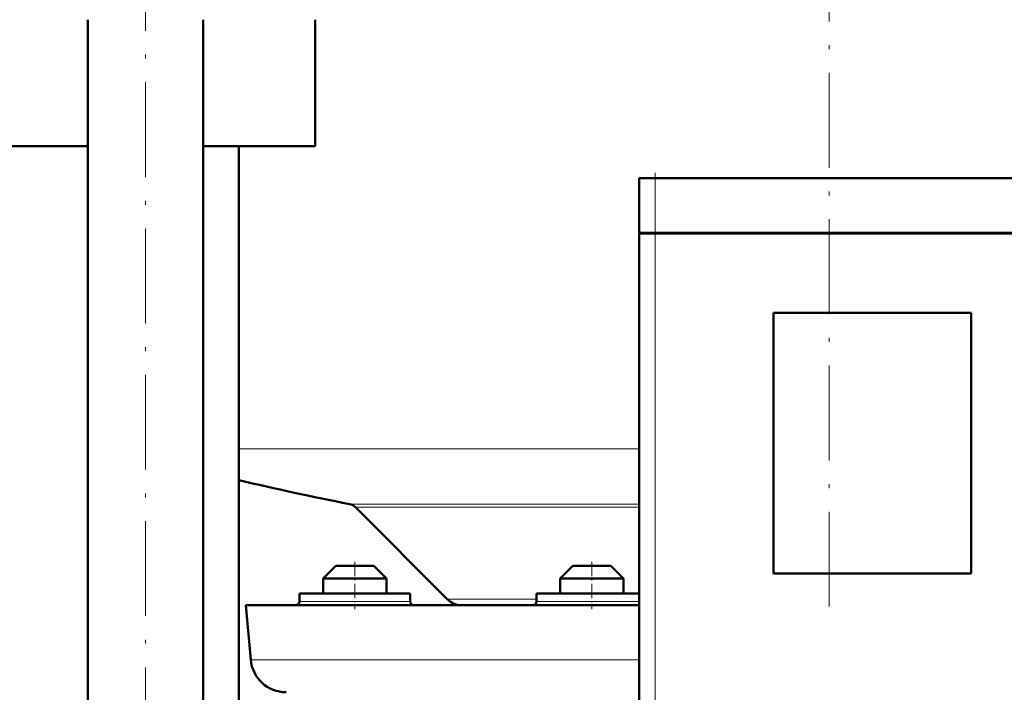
# Model space of a CAD drawing. Extents: x -1595 to 1972, y -1674 to 620.
# Tile 35 of 55: x 49 to 174, y -17 to 68. Entities that reach past the tile are written whole.
import ezdxf

# ---------------------------------------------------------------- set-up
doc = ezdxf.new("R2010")
doc.units = 0
doc.linetypes.add('DASHDOT', pattern=[18.5, 12, -3, 0.5, -3])

msp = doc.modelspace()

# ---------------------------------------------------------------- linework, layer by layer
at = {"color": 7, "linetype": 'DASHDOT', "lineweight": 18}
for p, q in [((151.57, 245.93), (151.57, -7.74)), ((65.1, -137.25), (65.1, 137.55)), ((129.56, 46.7), (129.56, -26.5))]:
    msp.add_line(p, q, dxfattribs=at)
at = {"color": 7, "lineweight": 50}
for p, q in [((57.8, -114.35), (57.8, 67.65)), ((72.4, -114.35), (72.4, 67.65)), ((86.57, 51.65), (86.57, 67.65)), ((57.8, 51.65), (-8.43, 51.65)), ((86.57, 51.65), (72.4, 51.65)), ((76.92, -114.35), (76.92, 51.65)), ((129.56, 47.6), (127.56, 47.6)), ((127.56, 40.7), (127.56, 47.6)), ((129.56, 47.6), (209.56, 47.6)), ((129.56, 40.7), (127.56, 40.7)), ((127.56, 40.6), (128.15, 40.6)), ((127.56, 40.6), (127.56, -20.4)), ((127.66, 40.6), (127.66, 40.7)), ((128.15, 40.6), (129.56, 40.6)), ((129.56, 40.7), (209.56, 40.7)), ((209.56, 40.6), (129.56, 40.6)), ((144.56, -2.4), (144.56, 30.6)), ((144.56, 30.6), (169.56, 30.6)), ((169.56, 30.6), (169.56, -2.4)), ((103.27, -5.61), (91.67, 5.99)), ((89.17, -1.4), (87.57, -3)), ((92.77, -1.4), (89.17, -1.4)), ((93.97, -1.4), (92.77, -1.4)), ((93.97, -1.4), (95.57, -3)), ((119.17, -1.4), (117.57, -3)), ((123.97, -1.4), (119.17, -1.4)), ((125.57, -3), (123.97, -1.4)), ((169.56, -2.4), (144.56, -2.4)), ((93.57, -3), (87.57, -3)), ((87.57, -4.9), (87.57, -3)), ((95.57, -3), (93.57, -3)), ((95.57, -4.9), (95.57, -3)), ((125.57, -3), (117.57, -3)), ((117.57, -3), (117.57, -4.9)), ((125.57, -4.9), (125.57, -3)), ((84.57, -4.9), (84.57, -5.9)), ((98.57, -4.9), (84.57, -4.9)), ((98.57, -5.9), (98.57, -4.9)), ((118.07, -4.9), (114.57, -4.9)), ((114.57, -4.9), (114.57, -5.9)), ((127.56, -4.9), (118.07, -4.9)), ((77.81, -6.4), (127.56, -6.4)), ((78.41, -13.29), (77.81, -6.4))]:
    msp.add_line(p, q, dxfattribs=at)
at = {"color": 7, "linetype": 'DASHDOT', "lineweight": 18, "ltscale": 0.207015}
msp.add_line((129.56, 48.29), (129.56, 40.01), dxfattribs=at)
at = {"color": 7, "lineweight": 18}
for p, q in [((129.56, 40.7), (129.56, 47.6)), ((129.56, 40.6), (129.56, 40.7)), ((129.56, -20.4), (129.56, 40.6)), ((76.92, 13.4), (127.56, 13.4)), ((90.9, 6.4), (127.56, 6.4)), ((91.67, 5.99), (127.56, 5.99)), ((91.57, -5.9), (84.57, -5.9)), ((98.57, -5.9), (91.57, -5.9)), ((103.27, -5.61), (114.57, -5.61)), ((118.07, -5.9), (114.57, -5.9)), ((121.57, -5.9), (118.07, -5.9)), ((127.56, -5.9), (121.57, -5.9)), ((78.41, -13.29), (127.56, -13.29))]:
    msp.add_line(p, q, dxfattribs=at)
at = {"color": 7, "linetype": 'DASHDOT', "lineweight": 18, "ltscale": 0.150015}
for p, q in [((91.57, -0.9), (91.57, -6.9)), ((121.57, -0.9), (121.57, -6.9))]:
    msp.add_line(p, q, dxfattribs=at)
at = {"color": 7, "lineweight": 50}
for centre, radius, start, end in [((151.57, 320.6), 320, 256.5096, 259.0714), ((90.61, 4.93), 1.5, 45, 79.0714), ((84.07, -5.9), 0.5, 270, 0), ((99.07, -5.9), 0.5, 180, 270), ((105.18, -3.7), 2.7, 225, 270.0003), ((114.07, -5.9), 0.5, 270, 360), ((82.9, -12.9), 4.5, 185, 270)]:
    msp.add_arc(centre, radius, start, end, dxfattribs=at)

doc.saveas('drawing.dxf')
